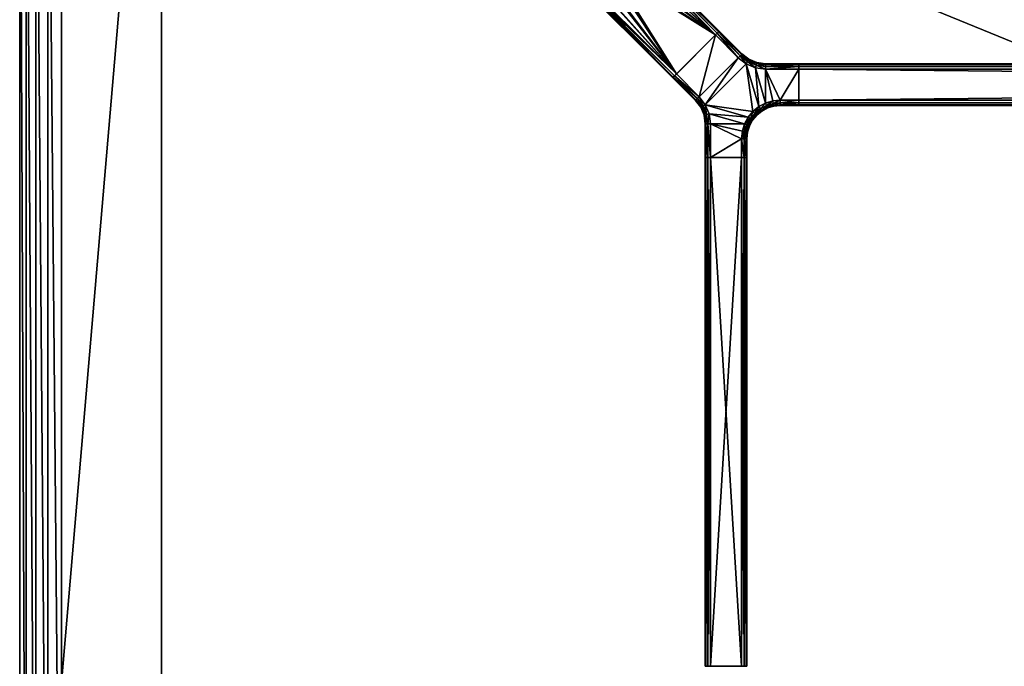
# Model space of a CAD drawing. Header units: inches. Extents: x -120 to 120, y -27 to 27.
# Tile 5 of 21: x -120 to -90, y -8 to 12. Entities that reach past the tile are written whole.
import ezdxf

# ---------------------------------------------------------------- set-up
doc = ezdxf.new("R2010")
doc.units = ezdxf.units.IN
doc.header["$MEASUREMENT"] = 0
for name, color, linetype in [('AFUTL-3-EDWD', 15, 'Continuous'), ('AFUTL-3-FMPT', 4, 'Continuous'), ('AFUTL-3-TPLM', 15, 'Continuous')]:
    doc.layers.add(name, color=color, linetype=linetype)

msp = doc.modelspace()

# ---------------------------------------------------------------- meshes
at = {"layer": 'AFUTL-3-EDWD'}
mesh = msp.add_polyface(dxfattribs=at)
corners = [(0, 25.747, 40.961), (0, -25.747, 40.961), (-115.75, -25.747, 40.961), (-116.417, -25.672, 40.961), (-117.05, -25.45, 40.961), (-117.618, -25.093, 40.961), (-118.093, -24.618, 40.961), (-118.45, -24.05, 40.961), (-118.672, -23.417, 40.961), (-118.747, -22.75, 40.961), (-118.747, 22.75, 40.961), (-118.672, 23.417, 40.961), (-118.45, 24.05, 40.961), (-118.093, 24.618, 40.961), (-117.618, 25.093, 40.961), (-117.05, 25.45, 40.961), (-116.417, 25.672, 40.961), (-115.75, 25.747, 40.961), (0, -27, 42.031), (0, 27, 42.031), (-115.75, 27, 42.031), (-116.488, 26.935, 42.031), (-117.203, 26.744, 42.031), (-117.875, 26.431, 42.031), (-118.482, 26.006, 42.031), (-119.006, 25.482, 42.031), (-119.43, 24.875, 42.031), (-119.744, 24.204, 42.031), (-119.935, 23.488, 42.031), (-120, 22.75, 42.031), (-120, -22.75, 42.031), (-119.935, -23.488, 42.031), (-119.744, -24.204, 42.031), (-119.43, -24.875, 42.031), (-119.006, -25.482, 42.031), (-118.482, -26.006, 42.031), (-117.875, -26.431, 42.031), (-117.203, -26.744, 42.031), (-116.488, -26.935, 42.031), (-115.75, -27, 42.031), (0, 26.154, 41.097), (0, 26.514, 41.332), (0, 26.802, 41.65), (0, -26.802, 41.65), (0, -26.514, 41.332), (0, -26.154, 41.097), (-115.75, 26.154, 41.097), (-115.75, 26.514, 41.332), (-115.75, 26.802, 41.65), (-119.154, 22.75, 41.097), (-119.514, 22.75, 41.332), (-119.802, 22.75, 41.65), (-117.938, 25.358, 41.097), (-116.341, 26.102, 41.097), (-116.403, 26.457, 41.332), (-116.453, 26.74, 41.65), (-116.914, 25.949, 41.097), (-117.037, 26.287, 41.332), (-117.136, 26.558, 41.65), (-117.452, 25.698, 41.097), (-117.632, 26.009, 41.332), (-117.776, 26.259, 41.65), (-118.169, 25.633, 41.332), (-118.354, 25.854, 41.65), (-118.698, 24.452, 41.097), (-119.009, 24.632, 41.332), (-119.259, 24.776, 41.65), (-118.854, 25.355, 41.65), (-118.633, 25.169, 41.332), (-118.358, 24.938, 41.097), (-118.949, 23.914, 41.097), (-119.287, 24.037, 41.332), (-119.557, 24.136, 41.65), (-119.102, 23.341, 41.097), (-119.456, 23.404, 41.332), (-119.74, 23.454, 41.65), (-119.154, -22.75, 41.097), (-119.514, -22.75, 41.332), (-119.802, -22.75, 41.65), (-115.75, -26.154, 41.097), (-115.75, -26.514, 41.332), (-115.75, -26.802, 41.65), (-118.358, -24.938, 41.097), (-119.102, -23.341, 41.097), (-119.456, -23.404, 41.332), (-119.74, -23.454, 41.65), (-118.949, -23.914, 41.097), (-119.287, -24.037, 41.332), (-119.557, -24.136, 41.65), (-118.698, -24.452, 41.097), (-119.009, -24.632, 41.332), (-119.259, -24.776, 41.65), (-118.633, -25.169, 41.332), (-118.854, -25.355, 41.65), (-117.452, -25.698, 41.097), (-117.632, -26.009, 41.332), (-117.776, -26.259, 41.65), (-118.354, -25.854, 41.65), (-118.169, -25.633, 41.332), (-117.938, -25.358, 41.097), (-116.914, -25.949, 41.097), (-117.037, -26.287, 41.332), (-117.136, -26.558, 41.65), (-116.341, -26.102, 41.097), (-116.403, -26.457, 41.332), (-116.453, -26.74, 41.65)]
mesh.append_faces([[corners[k] for k in face] for face in [(48, 19, 42), (47, 42, 41), (46, 41, 40), (17, 40, 0)]], dxfattribs={"vtx0": -1})
mesh.append_faces([[corners[k] for k in face] for face in [(20, 48, 21), (21, 55, 22), (22, 58, 23), (23, 61, 24), (24, 63, 25), (25, 67, 26), (26, 66, 27), (27, 72, 28), (28, 75, 29), (10, 73, 11), (11, 70, 12), (12, 64, 13), (48, 47, 55), (55, 54, 58), (58, 57, 61), (61, 60, 63), (47, 46, 54), (54, 53, 57), (57, 56, 60), (60, 59, 62), (46, 17, 53), (53, 16, 56), (56, 15, 59), (59, 14, 52), (68, 69, 65), (65, 64, 71), (71, 70, 74), (67, 68, 66), (66, 65, 72), (72, 71, 75), (78, 29, 51), (77, 51, 50), (76, 50, 49), (9, 49, 10), (30, 78, 31), (31, 85, 32), (32, 88, 33), (33, 91, 34), (34, 93, 35), (35, 97, 36), (36, 96, 37), (37, 102, 38), (38, 105, 39), (2, 103, 3), (3, 100, 4), (4, 94, 5), (78, 77, 85), (85, 84, 88), (88, 87, 91), (91, 90, 93), (77, 76, 84), (84, 83, 87), (87, 86, 90), (90, 89, 92), (76, 9, 83), (83, 8, 86), (86, 7, 89), (89, 6, 82), (98, 99, 95), (95, 94, 101), (101, 100, 104), (97, 98, 96), (96, 95, 102), (102, 101, 105), (43, 39, 81), (44, 81, 80), (45, 80, 79), (1, 79, 2)]], dxfattribs={"vtx0": -1, "vtx1": -1})
mesh.append_faces([[corners[k] for k in face] for face in [(21, 48, 55), (22, 55, 58), (23, 58, 61), (24, 61, 63), (25, 63, 67), (26, 67, 66), (27, 66, 72), (28, 72, 75), (29, 75, 51), (51, 74, 50), (50, 73, 49), (11, 73, 70), (12, 70, 64), (13, 64, 69), (13, 69, 52), (52, 68, 62), (62, 67, 63), (55, 47, 54), (58, 54, 57), (61, 57, 60), (63, 60, 62), (54, 46, 53), (57, 53, 56), (60, 56, 59), (62, 59, 52), (53, 17, 16), (56, 16, 15), (59, 15, 14), (52, 14, 13), (65, 69, 64), (71, 64, 70), (74, 70, 73), (66, 68, 65), (72, 65, 71), (75, 71, 74), (31, 78, 85), (32, 85, 88), (33, 88, 91), (34, 91, 93), (35, 93, 97), (36, 97, 96), (37, 96, 102), (38, 102, 105), (39, 105, 81), (81, 104, 80), (80, 103, 79), (3, 103, 100), (4, 100, 94), (5, 94, 99), (5, 99, 82), (82, 98, 92), (92, 97, 93), (85, 77, 84), (88, 84, 87), (91, 87, 90), (93, 90, 92), (84, 76, 83), (87, 83, 86), (90, 86, 89), (92, 89, 82), (83, 9, 8), (86, 8, 7), (89, 7, 6), (82, 6, 5), (95, 99, 94), (101, 94, 100), (104, 100, 103), (96, 98, 95), (102, 95, 101), (105, 101, 104)]], dxfattribs={"vtx0": -1, "vtx2": -1})
mesh.append_faces([[corners[k] for k in face] for face in [(18, 39, 43), (43, 81, 44), (44, 80, 45), (45, 79, 1)]], dxfattribs={"vtx1": -1})
mesh.append_faces([[corners[k] for k in face] for face in [(20, 19, 48), (48, 42, 47), (47, 41, 46), (46, 40, 17), (51, 75, 74), (50, 74, 73), (49, 73, 10), (52, 69, 68), (62, 68, 67), (30, 29, 78), (78, 51, 77), (77, 50, 76), (76, 49, 9), (81, 105, 104), (80, 104, 103), (79, 103, 2), (82, 99, 98), (92, 98, 97)]], dxfattribs={"vtx1": -1, "vtx2": -1})
at = {"layer": 'AFUTL-3-FMPT'}
mesh = msp.add_polyface(dxfattribs=at)
corners = [(-103.596, 13.338, 38.991), (-103.304, 13.047, 40.93), (-103.344, 13.018, 40.896), (-103.374, 13.003, 40.846), (-103.391, 13.004, 40.787), (-103.639, 13.252, 39.134), (-103.64, 13.269, 39.075), (-103.625, 13.299, 39.025), (-102.042, 14.309, 40.93), (-102.334, 14.601, 38.991), (-102.294, 14.63, 39.025), (-102.264, 14.645, 39.075), (-102.247, 14.644, 39.134), (-101.999, 14.395, 40.787), (-101.998, 14.379, 40.846), (-102.013, 14.349, 40.896), (-100.408, 10.02, 40.787), (-100.393, 10.035, 40.866), (-100.352, 10.076, 40.924), (-100.296, 10.132, 40.945), (-99.127, 11.301, 40.945), (-99.071, 11.357, 40.924), (-99.031, 11.397, 40.866), (-99.016, 11.412, 40.787), (-99.016, 11.412, 39.134), (-99.031, 11.397, 39.055), (-99.071, 11.357, 38.997), (-99.127, 11.301, 38.976), (-100.296, 10.132, 38.976), (-100.352, 10.076, 38.997), (-100.393, 10.035, 39.055), (-100.408, 10.02, 39.134), (-102, 14.174, 40.945), (-101.982, 13.845, 40.945), (-102.071, 13.53, 40.945), (-102.26, 13.264, 40.945), (-102.526, 13.076, 40.945), (-102.84, 12.986, 40.945), (-103.17, 13.005, 40.945), (-103.465, 13.301, 38.976), (-103.136, 13.282, 38.976), (-102.821, 13.372, 38.976), (-102.555, 13.56, 38.976), (-102.367, 13.826, 38.976), (-102.278, 14.141, 38.976), (-102.296, 14.47, 38.976)]
mesh.append_faces([[corners[k] for k in face] for face in [(7, 1, 0), (15, 9, 8), (16, 18, 17), (45, 8, 9), (44, 32, 45), (43, 33, 44), (42, 34, 43), (13, 24, 12), (27, 44, 45), (31, 4, 5), (19, 37, 38), (14, 23, 13), (15, 22, 14), (9, 27, 45), (10, 26, 9), (1, 19, 38), (2, 18, 1), (6, 31, 5), (7, 30, 6)]], dxfattribs={"vtx0": -1})
mesh.append_faces([[corners[k] for k in face] for face in [(6, 2, 7), (5, 3, 6), (14, 11, 15), (23, 20, 24), (22, 20, 23), (31, 28, 16), (28, 42, 27), (20, 35, 19)]], dxfattribs={"vtx0": -1, "vtx1": -1})
mesh.append_faces([[corners[k] for k in face] for face in [(27, 19, 16), (24, 19, 27)]], dxfattribs={"vtx0": -1, "vtx1": -1, "vtx2": -1})
mesh.append_faces([[corners[k] for k in face] for face in [(24, 20, 19), (16, 28, 27)]], dxfattribs={"vtx0": -1, "vtx2": -1})
mesh.append_faces([[corners[k] for k in face] for face in [(4, 3, 5), (13, 12, 14), (21, 20, 22), (30, 29, 31), (32, 8, 45), (33, 32, 44), (34, 33, 43), (35, 34, 42), (41, 36, 42), (40, 37, 41), (39, 38, 40), (0, 1, 39), (23, 24, 13), (16, 4, 31), (22, 23, 14), (8, 21, 15), (32, 20, 8), (26, 27, 9), (11, 25, 10), (12, 24, 11), (18, 19, 1), (3, 17, 2), (4, 16, 3), (30, 31, 6), (0, 29, 7), (39, 28, 0)]], dxfattribs={"vtx1": -1})
mesh.append_faces([[corners[k] for k in face] for face in [(2, 1, 7), (3, 2, 6), (10, 9, 15), (11, 10, 15), (12, 11, 14), (19, 18, 16), (25, 24, 27), (29, 28, 31), (43, 44, 27), (42, 43, 27), (41, 42, 28), (40, 41, 28), (34, 35, 20), (33, 34, 20), (36, 37, 19), (35, 36, 19), (21, 22, 15), (25, 26, 10), (17, 18, 2), (29, 30, 7)]], dxfattribs={"vtx1": -1, "vtx2": -1})
mesh.append_faces([[corners[k] for k in face] for face in [(27, 26, 25), (36, 35, 42), (37, 36, 41), (38, 37, 40), (1, 38, 39), (28, 39, 40), (20, 32, 33), (20, 21, 8), (24, 25, 11), (16, 17, 3), (28, 29, 0)]], dxfattribs={"vtx2": -1})
mesh = msp.add_polyface(dxfattribs=at)
corners = [(-99.615, 9.45, 40.961), (-100.296, 10.132, 40.961), (-100.352, 10.076, 40.939), (-99.67, 9.395, 40.939), (-99.499, 9.171, 40.939), (-99.431, 9.21, 40.961), (-99.549, 9.142, 40.882), (-99.711, 9.354, 40.882), (-100.393, 10.035, 40.882), (-99.567, 9.132, 40.803), (-99.726, 9.339, 40.803), (-100.408, 10.02, 40.803), (-99.127, 11.301, 40.961), (-98.445, 10.619, 40.961), (-100.352, 10.076, 38.982), (-100.296, 10.132, 38.961), (-99.615, 9.45, 38.961), (-99.67, 9.395, 38.982), (-99.499, 9.171, 38.982), (-99.431, 9.21, 38.961), (-100.393, 10.035, 39.039), (-99.711, 9.354, 39.039), (-99.549, 9.142, 39.039), (-100.408, 10.02, 39.118), (-99.726, 9.339, 39.118), (-99.567, 9.132, 39.118), (-99.127, 11.301, 38.961), (-98.445, 10.619, 38.961), (-99.567, 9.132, 39.118), (-99.567, 9.132, 40.803), (-99.726, 9.339, 40.803), (-99.726, 9.339, 39.118), (-100.408, 10.02, 39.118), (-100.408, 10.02, 40.803), (-99.127, 11.301, 40.961), (-99.071, 11.357, 40.939), (-99.031, 11.397, 40.882), (-100.296, 10.132, 40.961), (-99.016, 11.412, 39.118), (-100.393, 10.035, 40.882), (-100.352, 10.076, 40.939), (-100.408, 10.02, 40.803), (-100.296, 10.132, 38.961), (-100.352, 10.076, 38.982), (-100.393, 10.035, 39.039), (-100.408, 10.02, 39.118), (-99.127, 11.301, 38.961), (-99.031, 11.397, 39.039), (-99.071, 11.357, 38.982)]
mesh.append_faces([[corners[k] for k in face] for face in [(0, 2, 3), (18, 16, 19), (22, 17, 18), (25, 21, 22), (32, 30, 33), (46, 47, 48)]], dxfattribs={"vtx0": -1})
mesh.append_faces([[corners[k] for k in face] for face in [(41, 37, 38), (46, 41, 38)]], dxfattribs={"vtx0": -1, "vtx1": -1, "vtx2": -1})
mesh.append_faces([[corners[k] for k in face] for face in [(13, 0, 5), (16, 26, 27), (42, 44, 45), (46, 45, 41)]], dxfattribs={"vtx0": -1, "vtx2": -1})
mesh.append_faces([[corners[k] for k in face] for face in [(5, 0, 4), (7, 6, 3), (2, 8, 3), (10, 9, 7), (8, 11, 7), (17, 14, 16), (21, 20, 17), (24, 23, 21), (31, 28, 30)]], dxfattribs={"vtx1": -1})
mesh.append_faces([[corners[k] for k in face] for face in [(13, 12, 0), (19, 16, 27), (37, 34, 38), (41, 39, 37), (46, 42, 45)]], dxfattribs={"vtx1": -1, "vtx2": -1})
mesh.append_faces([[corners[k] for k in face] for face in [(0, 1, 2), (0, 3, 4), (6, 4, 3), (8, 7, 3), (9, 6, 7), (11, 10, 7), (12, 1, 0), (14, 15, 16), (18, 17, 16), (20, 14, 17), (22, 21, 17), (23, 20, 21), (25, 24, 21), (16, 15, 26), (28, 29, 30), (32, 31, 30), (34, 35, 36), (39, 40, 37), (42, 43, 44)]], dxfattribs={"vtx2": -1})
mesh = msp.add_polyface(dxfattribs=at)
corners = [(-98.127, 10.572, 40.803), (-98.138, 10.554, 40.882), (-97.891, 10.452, 40.882), (-99.016, 11.412, 40.803), (-99.031, 11.397, 40.882), (-98.349, 10.716, 40.882), (-98.334, 10.731, 40.803), (-98.166, 10.504, 40.939), (-98.39, 10.675, 40.939), (-99.071, 11.357, 40.939), (-97.906, 10.396, 40.939), (-99.127, 11.301, 40.961), (-98.445, 10.619, 40.961), (-98.206, 10.435, 40.961), (-97.927, 10.32, 40.961), (-99.431, 9.21, 40.961), (-98.001, 9.007, 40.961), (-97.825, 9.151, 40.961), (-97.891, 10.452, 39.039), (-98.138, 10.554, 39.039), (-98.127, 10.572, 39.118), (-98.334, 10.731, 39.118), (-98.349, 10.716, 39.039), (-99.031, 11.397, 39.039), (-99.016, 11.412, 39.118), (-98.39, 10.675, 38.982), (-99.071, 11.357, 38.982), (-98.166, 10.504, 38.982), (-97.906, 10.396, 38.982), (-98.445, 10.619, 38.961), (-99.127, 11.301, 38.961), (-98.206, 10.435, 38.961), (-97.927, 10.32, 38.961), (-97.825, 9.151, 38.961), (-98.001, 9.007, 38.961), (-99.431, 9.21, 38.961), (-98.334, 10.731, 40.803), (-98.127, 10.572, 40.803), (-98.127, 10.572, 39.118), (-99.016, 11.412, 39.118), (-99.016, 11.412, 40.803), (-98.334, 10.731, 39.118), (-98.127, 10.572, 39.118), (-98.127, 10.572, 40.803), (-97.886, 10.472, 40.803), (-99.127, 11.301, 40.961), (-99.031, 11.397, 40.882), (-99.016, 11.412, 40.803), (-99.016, 11.412, 39.118), (-99.127, 11.301, 38.961), (-99.031, 11.397, 39.039)]
mesh.append_faces([[corners[k] for k in face] for face in [(6, 1, 0), (4, 8, 5), (22, 24, 21), (25, 23, 22), (27, 22, 19), (29, 26, 25), (31, 25, 27), (32, 27, 28)]], dxfattribs={"vtx0": -1})
mesh.append_faces([[corners[k] for k in face] for face in [(16, 13, 15), (35, 31, 34)]], dxfattribs={"vtx0": -1, "vtx1": -1, "vtx2": -1})
mesh.append_faces([[corners[k] for k in face] for face in [(31, 33, 34), (35, 29, 31), (45, 46, 47), (45, 47, 48), (49, 48, 50)]], dxfattribs={"vtx0": -1, "vtx2": -1})
mesh.append_faces([[corners[k] for k in face] for face in [(6, 3, 5), (8, 7, 5), (8, 9, 12), (7, 8, 13), (10, 7, 14), (22, 21, 19), (41, 39, 36), (41, 36, 38)]], dxfattribs={"vtx1": -1})
mesh.append_faces([[corners[k] for k in face] for face in [(13, 12, 15), (16, 17, 13)]], dxfattribs={"vtx1": -1, "vtx2": -1})
mesh.append_faces([[corners[k] for k in face] for face in [(0, 1, 2), (3, 4, 5), (6, 5, 1), (7, 1, 5), (4, 9, 8), (1, 7, 10), (9, 11, 12), (8, 12, 13), (7, 13, 14), (18, 19, 20), (21, 20, 19), (22, 23, 24), (25, 26, 23), (27, 25, 22), (28, 27, 19), (29, 30, 26), (31, 29, 25), (32, 31, 27), (36, 37, 38), (39, 40, 36), (42, 43, 44)]], dxfattribs={"vtx2": -1})
mesh = msp.add_polyface(dxfattribs=at)
corners = [(-97.382, 9.192, 40.882), (-97.183, 9.267, 40.939), (-97.394, 9.245, 40.939), (-97.408, 9.323, 40.961), (-97.625, 9.258, 40.961), (-97.596, 9.181, 40.939), (-97.183, 9.345, 40.961), (-97.575, 9.132, 40.882), (-97.627, 10.417, 40.882), (-96.625, 10.438, 40.803), (-97.627, 10.438, 40.803), (-97.886, 10.472, 40.803), (-97.891, 10.452, 40.882), (-98.127, 10.572, 40.803), (-97.627, 10.359, 40.939), (-96.625, 10.417, 40.882), (-97.906, 10.396, 40.939), (-98.138, 10.554, 40.882), (-97.627, 10.28, 40.961), (-96.625, 10.359, 40.939), (-97.927, 10.32, 40.961), (-97.825, 9.151, 40.961), (-98.206, 10.435, 40.961), (-97.382, 9.192, 39.039), (-97.394, 9.245, 38.982), (-97.183, 9.267, 38.982), (-97.408, 9.323, 38.961), (-97.183, 9.345, 38.961), (-97.596, 9.181, 38.982), (-97.625, 9.258, 38.961), (-97.575, 9.132, 39.039), (-97.627, 10.438, 39.118), (-96.625, 10.438, 39.118), (-97.627, 10.417, 39.039), (-97.886, 10.472, 39.118), (-97.891, 10.452, 39.039), (-98.127, 10.572, 39.118), (-96.625, 10.417, 39.039), (-97.627, 10.359, 38.982), (-97.906, 10.396, 38.982), (-98.138, 10.554, 39.039), (-96.625, 10.359, 38.982), (-97.627, 10.28, 38.961), (-97.927, 10.32, 38.961), (-97.825, 9.151, 38.961), (-98.206, 10.435, 38.961), (-97.886, 10.472, 40.803), (-97.886, 10.472, 39.118), (-98.127, 10.572, 39.118), (-97.627, 10.438, 40.803), (-97.886, 10.472, 39.118), (-97.886, 10.472, 40.803), (-97.627, 10.438, 39.118), (-97.886, 10.472, 39.118), (-97.627, 10.438, 40.803)]
mesh.append_faces([[corners[k] for k in face] for face in [(0, 1, 2), (2, 6, 3), (8, 9, 10), (11, 8, 10), (14, 15, 8), (12, 14, 8), (18, 19, 14), (16, 18, 14), (26, 28, 29), (49, 50, 51)]], dxfattribs={"vtx0": -1})
mesh.append_faces([[corners[k] for k in face] for face in [(4, 18, 20), (21, 20, 22), (42, 27, 26), (42, 26, 29), (43, 29, 44)]], dxfattribs={"vtx0": -1, "vtx2": -1})
mesh.append_faces([[corners[k] for k in face] for face in [(2, 3, 5), (26, 27, 24), (31, 32, 33), (35, 34, 33), (33, 37, 38), (39, 35, 38), (38, 41, 42), (43, 39, 42), (52, 53, 54)]], dxfattribs={"vtx1": -1})
mesh.append_faces([[corners[k] for k in face] for face in [(3, 6, 18), (4, 3, 18), (21, 4, 20), (43, 42, 29), (45, 43, 44)]], dxfattribs={"vtx1": -1, "vtx2": -1})
mesh.append_faces([[corners[k] for k in face] for face in [(3, 4, 5), (7, 0, 2), (11, 12, 8), (12, 11, 13), (12, 16, 14), (16, 12, 17), (16, 20, 18), (23, 24, 25), (26, 24, 28), (24, 23, 30), (34, 31, 33), (36, 34, 35), (35, 33, 38), (40, 35, 39), (39, 38, 42), (46, 47, 48)]], dxfattribs={"vtx2": -1})
mesh = msp.add_polyface(dxfattribs=at)
corners = [(-97.183, 9.209, 40.882), (-96.625, 9.209, 40.882), (-96.625, 9.267, 40.939), (-97.183, 9.267, 40.939), (-97.382, 9.192, 40.882), (-97.183, 9.188, 40.803), (-96.625, 9.188, 40.803), (-96.625, 9.345, 40.961), (-97.183, 9.345, 40.961), (-97.394, 9.245, 40.939), (-97.627, 10.417, 40.882), (-96.625, 10.417, 40.882), (-96.625, 10.438, 40.803), (-97.627, 10.359, 40.939), (-96.625, 10.359, 40.939), (-97.627, 10.28, 40.961), (-96.625, 10.28, 40.961), (-97.183, 9.209, 39.039), (-97.382, 9.192, 39.039), (-97.183, 9.267, 38.982), (-96.625, 9.267, 38.982), (-96.625, 9.209, 39.039), (-97.183, 9.188, 39.118), (-96.625, 9.188, 39.118), (-96.625, 9.345, 38.961), (-97.183, 9.345, 38.961), (-97.394, 9.245, 38.982), (-96.625, 10.438, 39.118), (-96.625, 10.417, 39.039), (-97.627, 10.417, 39.039), (-96.625, 10.359, 38.982), (-97.627, 10.359, 38.982), (-96.625, 10.28, 38.961), (-97.627, 10.28, 38.961), (-97.183, 9.188, 39.118), (-96.625, 9.188, 39.118), (-96.625, 9.188, 40.803), (-97.183, 9.188, 40.803), (-96.625, 10.438, 39.118), (-97.627, 10.438, 39.118), (-97.627, 10.438, 40.803), (-96.625, 10.438, 40.803), (-96.625, 10.438, 40.803), (-96.625, 10.417, 40.882), (-96.625, 10.359, 40.939), (-96.625, 10.28, 40.961), (-96.625, 10.438, 39.118), (-96.625, 10.359, 38.982), (-96.625, 10.417, 39.039), (-96.625, 10.28, 38.961), (-96.625, 9.345, 38.961), (-96.625, 9.345, 40.961), (-96.625, 9.188, 39.118), (-96.625, 9.209, 39.039), (-96.625, 9.267, 38.982), (-96.625, 9.188, 40.803), (-96.625, 9.267, 40.939), (-96.625, 9.209, 40.882)]
mesh.append_faces([[corners[k] for k in face] for face in [(0, 2, 3), (5, 1, 0), (3, 7, 8), (20, 17, 19), (22, 18, 17), (21, 22, 17), (34, 36, 37), (38, 40, 41), (55, 56, 57)]], dxfattribs={"vtx0": -1})
mesh.append_faces([[corners[k] for k in face] for face in [(49, 46, 45), (52, 50, 51)]], dxfattribs={"vtx0": -1, "vtx1": -1, "vtx2": -1})
mesh.append_faces([[corners[k] for k in face] for face in [(8, 16, 15), (42, 44, 45), (50, 45, 51), (52, 54, 50), (55, 51, 56)]], dxfattribs={"vtx0": -1, "vtx2": -1})
mesh.append_faces([[corners[k] for k in face] for face in [(17, 18, 19), (25, 24, 19)]], dxfattribs={"vtx1": -1})
mesh.append_faces([[corners[k] for k in face] for face in [(33, 32, 25), (46, 42, 45), (49, 47, 46), (50, 49, 45), (55, 52, 51)]], dxfattribs={"vtx1": -1, "vtx2": -1})
mesh.append_faces([[corners[k] for k in face] for face in [(0, 1, 2), (4, 0, 3), (5, 6, 1), (5, 0, 4), (3, 2, 7), (9, 3, 8), (10, 11, 12), (13, 14, 11), (15, 16, 14), (8, 7, 16), (20, 21, 17), (21, 23, 22), (24, 20, 19), (25, 19, 26), (27, 28, 29), (28, 30, 31), (30, 32, 33), (32, 24, 25), (34, 35, 36), (38, 39, 40), (42, 43, 44), (47, 48, 46), (52, 53, 54)]], dxfattribs={"vtx2": -1})
mesh = msp.add_polyface(dxfattribs=at)
corners = [(-96.625, 9.345, 38.961), (-96.625, 9.267, 38.982), (-96.625, 9.209, 39.039), (-96.625, 9.188, 39.118), (-96.625, 9.188, 40.803), (-96.625, 9.209, 40.882), (-96.625, 9.267, 40.939), (-96.625, 9.345, 40.961), (-96.625, 10.28, 40.961), (-96.625, 10.359, 40.939), (-96.625, 10.417, 40.882), (-96.625, 10.438, 40.803), (-96.625, 10.438, 39.118), (-96.625, 10.417, 39.039), (-96.625, 10.359, 38.982), (-96.625, 10.28, 38.961), (-2.165, 9.345, 38.961), (-2.165, 9.267, 38.982), (-2.165, 9.209, 39.039), (-2.165, 9.188, 39.118), (-2.165, 9.188, 40.803), (-2.165, 9.209, 40.882), (-2.165, 9.267, 40.939), (-2.165, 9.345, 40.961), (-2.165, 10.28, 40.961), (-2.165, 10.359, 40.939), (-2.165, 10.417, 40.882), (-2.165, 10.438, 40.803), (-2.165, 10.438, 39.118), (-2.165, 10.417, 39.039), (-2.165, 10.359, 38.982), (-2.165, 10.28, 38.961)]
mesh.append_faces([[corners[k] for k in face] for face in [(6, 4, 5), (14, 12, 13), (1, 16, 17), (2, 17, 18), (3, 18, 19), (4, 19, 20), (22, 7, 6), (21, 6, 5), (20, 5, 4), (7, 24, 8), (9, 24, 25), (10, 25, 26), (11, 26, 27), (12, 27, 28), (13, 28, 29), (14, 29, 30), (15, 30, 31), (15, 16, 0), (17, 19, 18), (28, 30, 29)]], dxfattribs={"vtx0": -1})
mesh.append_faces([[corners[k] for k in face] for face in [(1, 3, 0), (7, 4, 6), (9, 11, 8), (15, 12, 14), (22, 20, 23), (16, 19, 17), (23, 31, 24)]], dxfattribs={"vtx0": -1, "vtx1": -1})
mesh.append_faces([[corners[k] for k in face] for face in [(0, 3, 7), (8, 12, 15), (23, 19, 16), (24, 31, 28)]], dxfattribs={"vtx0": -1, "vtx1": -1, "vtx2": -1})
mesh.append_faces([[corners[k] for k in face] for face in [(0, 7, 8), (8, 11, 12), (23, 20, 19), (24, 28, 27), (27, 25, 24)]], dxfattribs={"vtx0": -1, "vtx2": -1})
mesh.append_faces([[corners[k] for k in face] for face in [(0, 16, 1), (1, 17, 2), (2, 18, 3), (3, 19, 4), (23, 7, 22), (22, 6, 21), (21, 5, 20), (23, 24, 7), (8, 24, 9), (9, 25, 10), (10, 26, 11), (11, 27, 12), (12, 28, 13), (13, 29, 14), (14, 30, 15), (31, 16, 15), (26, 25, 27)]], dxfattribs={"vtx1": -1})
mesh.append_faces([[corners[k] for k in face] for face in [(3, 4, 7), (15, 0, 8), (16, 31, 23), (31, 30, 28)]], dxfattribs={"vtx1": -1, "vtx2": -1})
mesh.append_faces([[corners[k] for k in face] for face in [(1, 2, 3), (9, 10, 11), (22, 21, 20)]], dxfattribs={"vtx2": -1})
mesh = msp.add_polyface(dxfattribs=at)
corners = [(-98.243, 8.399, 40.939), (-98.318, 8.415, 40.961), (-98.341, 8.188, 40.961), (-98.178, 8.602, 40.939), (-98.252, 8.632, 40.961), (-98.243, 8.399, 40.939), (-99.431, 9.21, 40.961), (-99.499, 9.171, 40.939), (-99.391, 8.911, 40.939), (-99.315, 8.931, 40.961), (-99.354, 8.632, 40.939), (-99.276, 8.632, 40.961), (-99.447, 8.896, 40.882), (-99.412, 8.632, 40.882), (-99.549, 9.142, 40.882), (-99.467, 8.891, 40.803), (-99.433, 8.632, 40.803), (-99.567, 9.132, 40.803), (-98.145, 8.832, 40.961), (-98.001, 9.007, 40.961), (-98.243, 8.399, 38.982), (-98.318, 8.415, 38.961), (-98.252, 8.632, 38.961), (-98.178, 8.602, 38.982), (-98.243, 8.399, 38.982), (-98.262, 8.188, 38.982), (-99.315, 8.931, 38.961), (-99.276, 8.632, 38.961), (-99.354, 8.632, 38.982), (-99.391, 8.911, 38.982), (-99.499, 9.171, 38.982), (-99.431, 9.21, 38.961), (-99.412, 8.632, 39.039), (-99.447, 8.896, 39.039), (-99.549, 9.142, 39.039), (-99.433, 8.632, 39.118), (-99.467, 8.891, 39.118), (-99.567, 9.132, 39.118), (-98.001, 9.007, 38.961), (-98.145, 8.832, 38.961), (-98.341, 8.188, 38.961), (-99.467, 8.891, 39.118), (-99.467, 8.891, 40.803), (-99.567, 9.132, 40.803), (-99.567, 9.132, 39.118), (-99.433, 8.632, 40.803), (-99.467, 8.891, 40.803), (-99.467, 8.891, 39.118), (-99.433, 8.632, 39.118), (-99.433, 8.632, 40.803), (-99.467, 8.891, 39.118)]
mesh.append_faces([[corners[k] for k in face] for face in [(9, 10, 11), (8, 13, 10), (12, 16, 13), (29, 31, 26)]], dxfattribs={"vtx0": -1})
mesh.append_faces([[corners[k] for k in face] for face in [(18, 6, 9), (4, 9, 11), (31, 38, 39), (26, 39, 22), (27, 22, 21), (27, 21, 40)]], dxfattribs={"vtx0": -1, "vtx2": -1})
mesh.append_faces([[corners[k] for k in face] for face in [(9, 6, 8), (29, 26, 28), (33, 29, 32), (36, 33, 35), (48, 49, 50)]], dxfattribs={"vtx1": -1})
mesh.append_faces([[corners[k] for k in face] for face in [(18, 19, 6), (4, 18, 9), (1, 4, 11), (2, 1, 11), (26, 31, 39), (27, 26, 22)]], dxfattribs={"vtx1": -1, "vtx2": -1})
mesh.append_faces([[corners[k] for k in face] for face in [(0, 1, 2), (3, 4, 1), (1, 5, 3), (6, 7, 8), (9, 8, 10), (8, 12, 13), (7, 14, 12), (12, 8, 7), (12, 15, 16), (14, 17, 15), (15, 12, 14), (20, 21, 22), (22, 23, 20), (21, 24, 25), (26, 27, 28), (29, 30, 31), (29, 28, 32), (33, 34, 30), (30, 29, 33), (33, 32, 35), (36, 37, 34), (34, 33, 36), (41, 42, 43), (43, 44, 41), (45, 46, 47)]], dxfattribs={"vtx2": -1})
mesh = msp.add_polyface(dxfattribs=at)
corners = [(-97.378, 9.169, 40.803), (-97.183, 9.188, 40.803), (-97.382, 9.192, 40.882), (-97.575, 9.132, 40.882), (-97.565, 9.112, 40.803), (-97.625, 9.258, 40.961), (-97.825, 9.151, 40.961), (-97.779, 9.085, 40.939), (-97.596, 9.181, 40.939), (-97.749, 9.038, 40.882), (-97.89, 8.895, 40.803), (-97.749, 9.038, 40.882), (-97.904, 8.911, 40.882), (-98.001, 9.007, 40.961), (-98.145, 8.832, 40.961), (-98.079, 8.789, 40.939), (-97.943, 8.95, 40.939), (-98.033, 8.76, 40.882), (-97.943, 8.95, 40.939), (-97.779, 9.085, 40.939), (-97.394, 9.245, 40.939), (-97.596, 9.181, 40.939), (-97.183, 9.188, 39.118), (-97.378, 9.169, 39.118), (-97.382, 9.192, 39.039), (-97.565, 9.112, 39.118), (-97.575, 9.132, 39.039), (-97.779, 9.085, 38.982), (-97.825, 9.151, 38.961), (-97.625, 9.258, 38.961), (-97.596, 9.181, 38.982), (-97.749, 9.038, 39.039), (-98.079, 8.789, 38.982), (-98.145, 8.832, 38.961), (-98.001, 9.007, 38.961), (-97.943, 8.95, 38.982), (-97.779, 9.085, 38.982), (-97.904, 8.911, 39.039), (-98.033, 8.759, 39.039), (-97.749, 9.038, 39.039), (-97.779, 9.085, 38.982), (-97.596, 9.181, 38.982), (-97.394, 9.245, 38.982), (-97.89, 8.895, 39.118), (-97.378, 9.169, 39.118), (-97.378, 9.169, 40.803), (-97.565, 9.112, 40.803), (-97.565, 9.112, 39.118), (-97.183, 9.188, 39.118), (-97.183, 9.188, 40.803), (-97.737, 9.019, 39.118), (-97.737, 9.019, 40.803), (-97.89, 8.895, 40.803), (-97.89, 8.895, 39.118), (-97.737, 9.019, 40.803), (-97.749, 9.038, 40.882), (-97.89, 8.895, 40.803), (-97.565, 9.112, 40.803), (-97.565, 9.112, 39.118), (-97.565, 9.112, 40.803), (-97.737, 9.019, 40.803), (-97.737, 9.019, 39.118), (-97.749, 9.038, 39.039), (-97.737, 9.019, 39.118), (-97.89, 8.895, 39.118), (-97.565, 9.112, 39.118)]
mesh.append_faces([[corners[k] for k in face] for face in [(10, 11, 12), (36, 37, 35), (39, 43, 37), (48, 45, 44), (57, 55, 54)]], dxfattribs={"vtx0": -1})
mesh.append_faces([[corners[k] for k in face] for face in [(0, 1, 2), (3, 9, 4), (35, 32, 34), (35, 34, 36), (37, 38, 35), (26, 25, 31), (28, 40, 34), (54, 55, 56)]], dxfattribs={"vtx1": -1})
mesh.append_faces([[corners[k] for k in face] for face in [(3, 4, 0), (0, 2, 3), (5, 6, 7), (7, 8, 5), (9, 3, 8), (8, 7, 9), (13, 14, 15), (15, 16, 13), (17, 12, 16), (18, 19, 6), (6, 13, 18), (20, 21, 3), (12, 11, 19), (19, 18, 12), (22, 23, 24), (23, 25, 26), (26, 24, 23), (27, 28, 29), (29, 30, 27), (30, 26, 31), (31, 27, 30), (32, 33, 34), (36, 39, 37), (26, 41, 42), (44, 45, 46), (46, 47, 44), (48, 49, 45), (50, 51, 52), (52, 53, 50), (58, 59, 60), (60, 61, 58), (62, 63, 64), (65, 63, 62)]], dxfattribs={"vtx2": -1})
mesh = msp.add_polyface(dxfattribs=at)
corners = [(-97.943, 8.95, 40.939), (-98.079, 8.789, 40.939), (-98.033, 8.76, 40.882), (-98.252, 8.632, 40.961), (-98.178, 8.602, 40.939), (-98.079, 8.789, 40.939), (-98.145, 8.832, 40.961), (-98.178, 8.602, 40.939), (-98.243, 8.399, 40.939), (-98.186, 8.388, 40.882), (-98.128, 8.58, 40.882), (-98.183, 8.188, 40.803), (-98.164, 8.384, 40.803), (-98.204, 8.188, 40.882), (-98.204, 7.63, 40.882), (-98.183, 7.63, 40.803), (-97.904, 8.911, 40.882), (-97.89, 8.895, 40.803), (-98.107, 8.571, 40.803), (-98.033, 8.76, 40.882), (-98.183, 7.63, 39.118), (-98.204, 7.63, 39.039), (-98.204, 8.188, 39.039), (-98.183, 8.188, 39.118), (-98.033, 8.759, 39.039), (-98.079, 8.789, 38.982), (-97.943, 8.95, 38.982), (-98.107, 8.571, 39.118), (-98.128, 8.58, 39.039), (-98.033, 8.759, 39.039), (-98.252, 8.632, 38.961), (-98.145, 8.832, 38.961), (-98.178, 8.602, 38.982), (-98.178, 8.602, 38.982), (-98.186, 8.388, 39.039), (-98.243, 8.399, 38.982), (-98.164, 8.384, 39.118), (-98.183, 8.188, 39.118), (-98.204, 8.188, 39.039), (-97.904, 8.911, 39.039), (-97.89, 8.895, 39.118), (-98.243, 8.399, 38.982), (-98.186, 8.388, 39.039), (-98.204, 8.188, 39.039), (-98.178, 8.602, 38.982), (-98.145, 8.832, 38.961), (-98.079, 8.789, 38.982), (-98.183, 8.188, 40.803), (-98.183, 7.63, 40.803), (-98.183, 7.63, 39.118), (-98.183, 8.188, 39.118), (-98.164, 8.384, 39.118), (-98.164, 8.384, 40.803), (-98.107, 8.571, 39.118), (-98.107, 8.571, 40.803), (-98.016, 8.749, 39.118), (-98.016, 8.749, 40.803), (-98.107, 8.571, 40.803), (-98.107, 8.571, 39.118), (-98.016, 8.749, 40.803), (-98.033, 8.76, 40.882), (-98.107, 8.571, 40.803), (-97.89, 8.895, 40.803), (-97.89, 8.895, 39.118), (-97.89, 8.895, 40.803), (-98.016, 8.749, 40.803), (-98.016, 8.749, 39.118), (-98.033, 8.759, 39.039), (-98.016, 8.749, 39.118), (-98.107, 8.571, 39.118), (-97.89, 8.895, 39.118)]
mesh.append_faces([[corners[k] for k in face] for face in [(13, 15, 11), (44, 45, 46), (47, 49, 50), (51, 47, 50), (62, 60, 59)]], dxfattribs={"vtx0": -1})
mesh.append_faces([[corners[k] for k in face] for face in [(13, 11, 9), (16, 2, 17), (30, 31, 32), (39, 40, 24), (59, 60, 61)]], dxfattribs={"vtx1": -1})
mesh.append_faces([[corners[k] for k in face] for face in [(0, 1, 2), (3, 4, 5), (5, 6, 3), (7, 8, 9), (9, 10, 7), (11, 12, 9), (13, 14, 15), (10, 9, 12), (12, 18, 10), (19, 10, 18), (10, 19, 5), (5, 4, 10), (20, 21, 22), (22, 23, 20), (24, 25, 26), (27, 28, 29), (33, 28, 34), (34, 35, 33), (36, 37, 38), (38, 34, 36), (34, 28, 27), (27, 36, 34), (41, 42, 43), (46, 29, 28), (28, 44, 46), (47, 48, 49), (51, 52, 47), (53, 54, 52), (52, 51, 53), (55, 56, 57), (57, 58, 55), (63, 64, 65), (65, 66, 63), (67, 68, 69), (70, 68, 67)]], dxfattribs={"vtx2": -1})
mesh = msp.add_polyface(dxfattribs=at)
corners = [(-98.262, 8.188, 40.939), (-98.262, 7.63, 40.939), (-98.204, 7.63, 40.882), (-98.204, 8.188, 40.882), (-98.186, 8.388, 40.882), (-98.243, 8.399, 40.939), (-98.341, 8.188, 40.961), (-98.341, 7.63, 40.961), (-99.354, 8.632, 40.939), (-99.354, 7.63, 40.939), (-99.276, 7.63, 40.961), (-99.276, 8.632, 40.961), (-99.412, 8.632, 40.882), (-99.412, 7.63, 40.882), (-99.433, 8.632, 40.803), (-99.433, 7.63, 40.803), (-98.204, 7.63, 39.039), (-98.262, 7.63, 38.982), (-98.262, 8.188, 38.982), (-98.204, 8.188, 39.039), (-98.341, 7.63, 38.961), (-98.341, 8.188, 38.961), (-98.204, 8.188, 39.039), (-98.262, 8.188, 38.982), (-98.243, 8.399, 38.982), (-98.318, 8.415, 38.961), (-99.276, 7.63, 38.961), (-99.354, 7.63, 38.982), (-99.354, 8.632, 38.982), (-99.276, 8.632, 38.961), (-99.412, 7.63, 39.039), (-99.412, 8.632, 39.039), (-99.433, 7.63, 39.118), (-99.433, 8.632, 39.118), (-99.433, 8.632, 39.118), (-99.433, 7.63, 39.118), (-99.433, 7.63, 40.803), (-99.433, 8.632, 40.803), (-98.183, 7.63, 40.803), (-98.204, 7.63, 40.882), (-98.262, 7.63, 40.939), (-98.341, 7.63, 40.961), (-98.183, 7.63, 39.118), (-98.262, 7.63, 38.982), (-98.204, 7.63, 39.039), (-98.341, 7.63, 38.961), (-99.276, 7.63, 38.961), (-99.276, 7.63, 40.961), (-99.433, 7.63, 39.118), (-99.412, 7.63, 39.039), (-99.354, 7.63, 38.982), (-99.433, 7.63, 40.803), (-99.354, 7.63, 40.939), (-99.412, 7.63, 40.882)]
mesh.append_faces([[corners[k] for k in face] for face in [(0, 2, 3), (4, 0, 3), (6, 1, 0), (5, 6, 0), (8, 10, 11), (12, 9, 8), (14, 13, 12), (6, 10, 7), (34, 36, 37), (51, 52, 53)]], dxfattribs={"vtx0": -1})
mesh.append_faces([[corners[k] for k in face] for face in [(29, 21, 26)]], dxfattribs={"vtx0": -1, "vtx1": -1})
mesh.append_faces([[corners[k] for k in face] for face in [(45, 42, 41), (48, 46, 47)]], dxfattribs={"vtx0": -1, "vtx1": -1, "vtx2": -1})
mesh.append_faces([[corners[k] for k in face] for face in [(6, 11, 10), (38, 40, 41), (46, 41, 47), (48, 50, 46), (51, 47, 52)]], dxfattribs={"vtx0": -1, "vtx2": -1})
mesh.append_faces([[corners[k] for k in face] for face in [(29, 26, 28), (28, 27, 31), (31, 30, 33)]], dxfattribs={"vtx1": -1})
mesh.append_faces([[corners[k] for k in face] for face in [(42, 38, 41), (45, 43, 42), (46, 45, 41), (51, 48, 47)]], dxfattribs={"vtx1": -1, "vtx2": -1})
mesh.append_faces([[corners[k] for k in face] for face in [(0, 1, 2), (4, 5, 0), (6, 7, 1), (8, 9, 10), (12, 13, 9), (14, 15, 13), (16, 17, 18), (18, 19, 16), (17, 20, 21), (21, 18, 17), (22, 23, 24), (23, 21, 25), (26, 27, 28), (27, 30, 31), (30, 32, 33), (21, 20, 26), (34, 35, 36), (38, 39, 40), (43, 44, 42), (48, 49, 50)]], dxfattribs={"vtx2": -1})
mesh = msp.add_polyface(dxfattribs=at)
corners = [(-99.276, 7.63, 38.961), (-99.354, 7.63, 38.982), (-99.412, 7.63, 39.039), (-99.433, 7.63, 39.118), (-99.433, 7.63, 40.803), (-99.412, 7.63, 40.882), (-99.354, 7.63, 40.939), (-99.276, 7.63, 40.961), (-98.341, 7.63, 40.961), (-98.262, 7.63, 40.939), (-98.204, 7.63, 40.882), (-98.183, 7.63, 40.803), (-98.183, 7.63, 39.118), (-98.204, 7.63, 39.039), (-98.262, 7.63, 38.982), (-98.341, 7.63, 38.961), (-98.183, -7.63, 39.118), (-98.204, -7.63, 39.039), (-98.262, -7.63, 38.982), (-98.341, -7.63, 38.961), (-98.183, -7.63, 40.803), (-98.341, -7.63, 40.961), (-98.262, -7.63, 40.939), (-98.204, -7.63, 40.882), (-99.276, -7.63, 40.961), (-99.433, -7.63, 40.803), (-99.412, -7.63, 40.882), (-99.354, -7.63, 40.939), (-99.433, -7.63, 39.118), (-99.276, -7.63, 38.961), (-99.354, -7.63, 38.982), (-99.412, -7.63, 39.039)]
mesh.append_faces([[corners[k] for k in face] for face in [(6, 4, 5), (14, 12, 13), (18, 15, 14), (17, 14, 13), (16, 13, 12), (20, 12, 11), (23, 11, 10), (22, 10, 9), (21, 9, 8), (21, 7, 24), (27, 7, 6), (26, 6, 5), (25, 5, 4), (28, 4, 3), (1, 29, 30), (2, 30, 31), (3, 31, 28), (29, 15, 19), (22, 20, 23), (30, 28, 31)]], dxfattribs={"vtx0": -1})
mesh.append_faces([[corners[k] for k in face] for face in [(1, 3, 0), (7, 4, 6), (9, 11, 8), (15, 12, 14), (18, 16, 19), (21, 20, 22), (27, 25, 24), (29, 28, 30)]], dxfattribs={"vtx0": -1, "vtx1": -1})
mesh.append_faces([[corners[k] for k in face] for face in [(0, 3, 7), (8, 12, 15), (19, 16, 21), (24, 28, 29)]], dxfattribs={"vtx0": -1, "vtx1": -1, "vtx2": -1})
mesh.append_faces([[corners[k] for k in face] for face in [(0, 7, 8), (8, 11, 12), (19, 21, 24), (24, 25, 28)]], dxfattribs={"vtx0": -1, "vtx2": -1})
mesh.append_faces([[corners[k] for k in face] for face in [(19, 15, 18), (18, 14, 17), (17, 13, 16), (16, 12, 20), (20, 11, 23), (23, 10, 22), (22, 9, 21), (8, 7, 21), (24, 7, 27), (27, 6, 26), (26, 5, 25), (25, 4, 28), (0, 29, 1), (1, 30, 2), (2, 31, 3), (0, 15, 29)]], dxfattribs={"vtx1": -1})
mesh.append_faces([[corners[k] for k in face] for face in [(3, 4, 7), (15, 0, 8), (16, 20, 21), (29, 19, 24)]], dxfattribs={"vtx1": -1, "vtx2": -1})
mesh.append_faces([[corners[k] for k in face] for face in [(1, 2, 3), (9, 10, 11), (18, 17, 16), (27, 26, 25)]], dxfattribs={"vtx2": -1})
at = {"layer": 'AFUTL-3-TPLM'}
mesh = msp.add_polyface(dxfattribs=at)
corners = [(0, 25.747, 40.961), (0, -25.747, 40.961), (-115.75, -25.747, 40.961), (-116.417, -25.672, 40.961), (-117.05, -25.45, 40.961), (-117.618, -25.093, 40.961), (-118.093, -24.618, 40.961), (-118.45, -24.05, 40.961), (-118.672, -23.417, 40.961), (-118.747, -22.75, 40.961), (-118.747, 22.75, 40.961), (-118.672, 23.417, 40.961), (-118.45, 24.05, 40.961), (-118.093, 24.618, 40.961), (-117.618, 25.093, 40.961), (-117.05, 25.45, 40.961), (-116.417, 25.672, 40.961), (-115.75, 25.747, 40.961), (0, -27, 42.031), (0, 27, 42.031), (-115.75, 27, 42.031), (-116.488, 26.935, 42.031), (-117.203, 26.744, 42.031), (-117.875, 26.431, 42.031), (-118.482, 26.006, 42.031), (-119.006, 25.482, 42.031), (-119.43, 24.875, 42.031), (-119.744, 24.204, 42.031), (-119.935, 23.488, 42.031), (-120, 22.75, 42.031), (-120, -22.75, 42.031), (-119.935, -23.488, 42.031), (-119.744, -24.204, 42.031), (-119.43, -24.875, 42.031), (-119.006, -25.482, 42.031), (-118.482, -26.006, 42.031), (-117.875, -26.431, 42.031), (-117.203, -26.744, 42.031), (-116.488, -26.935, 42.031), (-115.75, -27, 42.031), (0, 26.154, 41.097), (0, 26.514, 41.332), (0, 26.802, 41.65), (0, -26.802, 41.65), (0, -26.514, 41.332), (0, -26.154, 41.097)]
mesh.append_faces([[corners[k] for k in face] for face in [(4, 2, 3), (17, 15, 16), (22, 20, 21), (18, 42, 19)]], dxfattribs={"vtx0": -1})
mesh.append_faces([[corners[k] for k in face] for face in [(10, 1, 9), (9, 2, 8), (8, 2, 7), (7, 2, 6), (6, 2, 5), (5, 2, 4), (30, 20, 29), (29, 20, 28), (28, 20, 27), (27, 20, 26), (26, 20, 25), (25, 20, 24), (24, 20, 23), (23, 20, 22), (39, 31, 38), (45, 40, 44), (44, 41, 43), (43, 42, 18)]], dxfattribs={"vtx0": -1, "vtx1": -1})
mesh.append_faces([[corners[k] for k in face] for face in [(39, 20, 30)]], dxfattribs={"vtx0": -1, "vtx1": -1, "vtx2": -1})
mesh.append_faces([[corners[k] for k in face] for face in [(10, 0, 1), (9, 1, 2), (17, 11, 12), (17, 12, 13), (17, 14, 15), (39, 19, 20), (38, 31, 32), (38, 32, 33), (38, 34, 35), (38, 35, 36), (45, 0, 40), (44, 40, 41), (43, 41, 42)]], dxfattribs={"vtx0": -1, "vtx2": -1})
mesh.append_faces([[corners[k] for k in face] for face in [(18, 19, 39), (1, 0, 45)]], dxfattribs={"vtx1": -1})
mesh.append_faces([[corners[k] for k in face] for face in [(17, 0, 10), (10, 11, 17), (13, 14, 17), (30, 31, 39), (33, 34, 38)]], dxfattribs={"vtx1": -1, "vtx2": -1})
mesh.append_faces([[corners[k] for k in face] for face in [(36, 37, 38)]], dxfattribs={"vtx2": -1})

doc.saveas('drawing.dxf')
